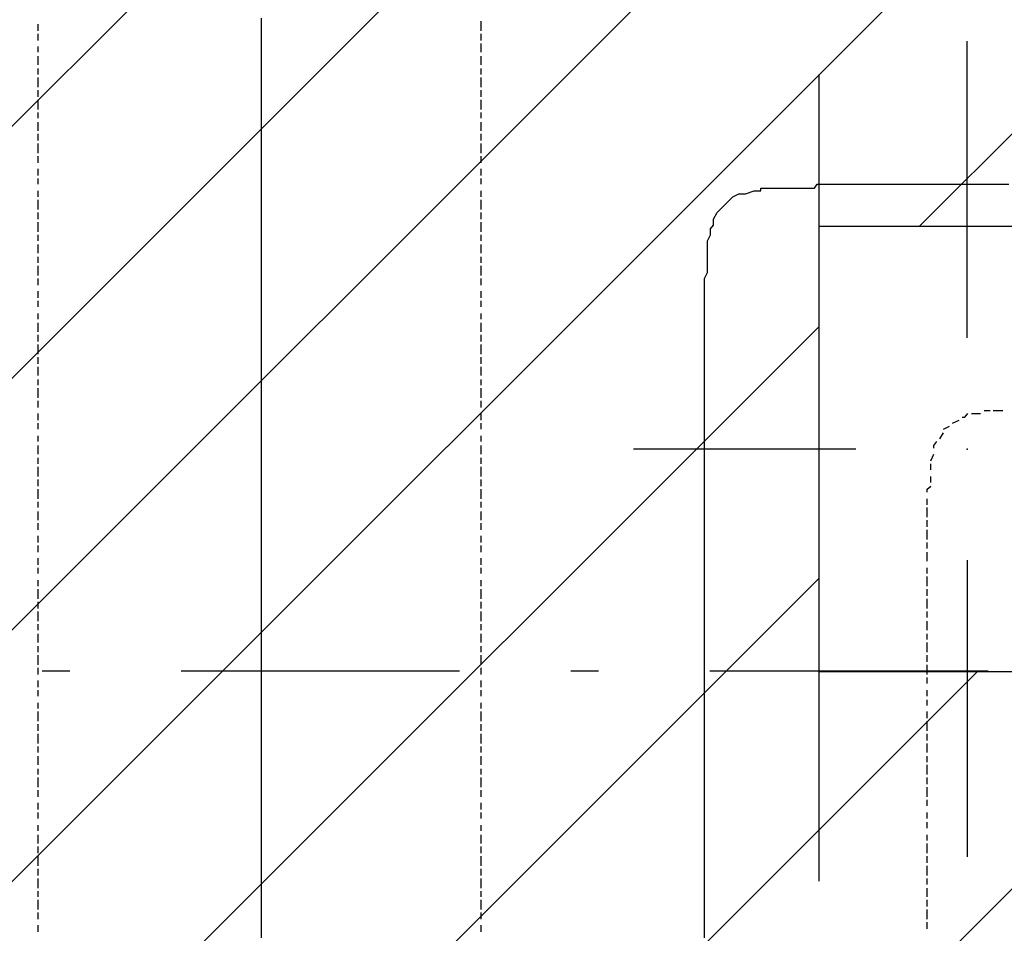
# Model space of a CAD drawing. Extents: x 997 to 109698, y 921 to 94021.
# Tile 212 of 256: x 28021 to 29348, y 18683 to 19915. Entities that reach past the tile are written whole.
import ezdxf

# ---------------------------------------------------------------- set-up
doc = ezdxf.new("R2010")
doc.units = 0
doc.header["$MEASUREMENT"] = 0
for name, color, linetype in [('12', 7, 'CONTINUOUS'), ('28', 7, 'CONTINUOUS'), ('40', 7, 'CONTINUOUS')]:
    doc.layers.add(name, color=color, linetype=linetype)

msp = doc.modelspace()

# ---------------------------------------------------------------- linework, layer by layer
at = {"layer": '12', "color": 5}
for p, q in [((28045.601607, 19899.953237), (28045.601607, 19908.953237)), ((28642.601607, 19899.953237), (28642.601607, 19912.953237)), ((28045.601607, 19886.953237), (28045.601607, 19895.953237)), ((28642.601607, 19886.953237), (28642.601607, 19895.953237)), ((28045.601607, 19870.953237), (28045.601607, 19878.953237)), ((28642.601607, 19870.953237), (28642.601607, 19882.953237)), ((28045.601607, 19853.953237), (28045.601607, 19865.953237)), ((28642.601607, 19861.953237), (28642.601607, 19865.953237)), ((28642.601607, 19853.953237), (28642.601607, 19861.953237)), ((28045.601607, 19840.953237), (28045.601607, 19848.953237)), ((28642.601607, 19840.953237), (28642.601607, 19848.953237)), ((28045.601607, 19823.953237), (28045.601607, 19836.953237)), ((28642.601607, 19823.953237), (28642.601607, 19836.953237)), ((28045.601607, 19810.953237), (28045.601607, 19819.953237)), ((28642.601607, 19810.953237), (28642.601607, 19819.953237)), ((28045.601607, 19793.953237), (28045.601607, 19806.953237)), ((28642.601607, 19793.953237), (28642.601607, 19806.953237)), ((28045.601607, 19781.953237), (28045.601607, 19789.953237)), ((28642.601607, 19781.953237), (28642.601607, 19789.953237)), ((28045.601607, 19764.953237), (28045.601607, 19776.953237)), ((28642.601607, 19764.953237), (28642.601607, 19776.953237)), ((28045.601607, 19751.953237), (28045.601607, 19760.953237)), ((28642.601607, 19751.953237), (28642.601607, 19760.953237)), ((28045.601607, 19734.953237), (28045.601607, 19747.953237)), ((28642.601607, 19734.953237), (28642.601607, 19747.953237)), ((28045.601607, 19721.953237), (28045.601607, 19730.953237)), ((28642.601607, 19721.953237), (28642.601607, 19730.953237)), ((28045.601607, 19704.953237), (28045.601607, 19713.953237)), ((28642.601607, 19704.953237), (28642.601607, 19713.953237)), ((28045.601607, 19692.953237), (28045.601607, 19700.953237)), ((28642.601607, 19692.953237), (28642.601607, 19700.953237)), ((28045.601607, 19675.953237), (28045.601607, 19683.953237)), ((28642.601607, 19675.953237), (28642.601607, 19683.953237)), ((28045.601607, 19658.953237), (28045.601607, 19671.953237)), ((28642.601607, 19658.953237), (28642.601607, 19671.953237)), ((28045.601607, 19645.953237), (28045.601607, 19654.953237)), ((28642.601607, 19645.953237), (28642.601607, 19654.953237)), ((28045.601607, 19628.953237), (28045.601607, 19641.953237)), ((28642.601607, 19628.953237), (28642.601607, 19641.953237)), ((28045.601607, 19616.953237), (28045.601607, 19624.953237)), ((28642.601607, 19616.953237), (28642.601607, 19624.953237)), ((28045.601607, 19599.953237), (28045.601607, 19611.953237)), ((28642.601607, 19599.953237), (28642.601607, 19611.953237)), ((28045.601607, 19586.953237), (28045.601607, 19594.953237)), ((28642.601607, 19586.953237), (28642.601607, 19594.953237)), ((28045.601607, 19569.953237), (28045.601607, 19582.953237)), ((28642.601607, 19569.953237), (28642.601607, 19582.953237)), ((28045.601607, 19556.953237), (28045.601607, 19565.953237)), ((28642.601607, 19556.953237), (28642.601607, 19565.953237)), ((28045.601607, 19539.953237), (28045.601607, 19548.953237)), ((28642.601607, 19539.953237), (28642.601607, 19548.953237)), ((28045.601607, 19527.953237), (28045.601607, 19535.953237)), ((28642.601607, 19527.953237), (28642.601607, 19535.953237)), ((28045.601607, 19510.953237), (28045.601607, 19518.953237)), ((28642.601607, 19510.953237), (28642.601607, 19518.953237)), ((28045.601607, 19493.953237), (28045.601607, 19505.953237)), ((28642.601607, 19493.953237), (28642.601607, 19505.953237)), ((28045.601607, 19480.953237), (28045.601607, 19489.953237)), ((28642.601607, 19480.953237), (28642.601607, 19489.953237)), ((28045.601607, 19463.953237), (28045.601607, 19476.953237)), ((28642.601607, 19463.953237), (28642.601607, 19476.953237)), ((28045.601607, 19450.953237), (28045.601607, 19459.953237)), ((28642.601607, 19450.953237), (28642.601607, 19459.953237)), ((28045.601607, 19434.953237), (28045.601607, 19446.953237)), ((28642.601607, 19434.953237), (28642.601607, 19446.953237)), ((28045.601607, 19421.953237), (28045.601607, 19429.953237)), ((28642.601607, 19421.953237), (28642.601607, 19429.953237)), ((28045.601607, 19404.953237), (28045.601607, 19417.953237)), ((28642.601607, 19404.953237), (28642.601607, 19417.953237)), ((28045.601607, 19391.953237), (28045.601607, 19400.953237)), ((28642.601607, 19391.953237), (28642.601607, 19400.953237)), ((29320.601607, 19387.953237), (29328.601607, 19387.953237)), ((29332.601607, 19387.953237), (29345.601607, 19387.953237)), ((28045.601607, 19374.953237), (28045.601607, 19383.953237)), ((28642.601607, 19374.953237), (28642.601607, 19383.953237)), ((29277.601607, 19370.953237), (29286.601607, 19374.953237)), ((29303.601607, 19383.953237), (29315.601607, 19383.953237)), ((28045.601607, 19362.953237), (28045.601607, 19370.953237)), ((28642.601607, 19362.953237), (28642.601607, 19370.953237)), ((29265.601607, 19362.953237), (29273.601607, 19366.953237)), ((28045.601607, 19345.953237), (28045.601607, 19353.953237)), ((28642.601607, 19345.953237), (28642.601607, 19353.953237)), ((29260.601607, 19349.953237), (29265.601607, 19357.953237)), ((28045.601607, 19328.953237), (28045.601607, 19340.953237)), ((28642.601607, 19328.953237), (28642.601607, 19340.953237)), ((28045.601607, 19315.953237), (28045.601607, 19323.953237)), ((28642.601607, 19315.953237), (28642.601607, 19323.953237)), ((29248.601607, 19319.953237), (29252.601607, 19328.953237)), ((28045.601607, 19298.953237), (28045.601607, 19311.953237)), ((28642.601607, 19298.953237), (28642.601607, 19311.953237)), ((29248.601607, 19307.953237), (29248.601607, 19315.953237)), ((28045.601607, 19285.953237), (28045.601607, 19294.953237)), ((28642.601607, 19285.953237), (28642.601607, 19294.953237)), ((29248.601607, 19290.953237), (29248.601607, 19298.953237)), ((28045.601607, 19268.953237), (28045.601607, 19281.953237)), ((28642.601607, 19268.953237), (28642.601607, 19281.953237)), ((29243.601607, 19260.953237), (29243.601607, 19268.953237)), ((28045.601607, 19256.953237), (28045.601607, 19264.953237)), ((28642.601607, 19256.953237), (28642.601607, 19264.953237)), ((29243.601607, 19243.953237), (29243.601607, 19256.953237)), ((28045.601607, 19239.953237), (28045.601607, 19251.953237)), ((28642.601607, 19239.953237), (28642.601607, 19251.953237)), ((28045.601607, 19226.953237), (28045.601607, 19235.953237)), ((28642.601607, 19226.953237), (28642.601607, 19235.953237)), ((29243.601607, 19230.953237), (29243.601607, 19239.953237)), ((28045.601607, 19209.953237), (28045.601607, 19218.953237)), ((28642.601607, 19209.953237), (28642.601607, 19218.953237)), ((29243.601607, 19213.953237), (29243.601607, 19226.953237)), ((28045.601607, 19196.953237), (28045.601607, 19205.953237)), ((28642.601607, 19196.953237), (28642.601607, 19205.953237)), ((29243.601607, 19201.953237), (29243.601607, 19209.953237)), ((28045.601607, 19179.953237), (28045.601607, 19188.953237)), ((28642.601607, 19179.953237), (28642.601607, 19188.953237)), ((29243.601607, 19188.953237), (29243.601607, 19196.953237)), ((29243.601607, 19184.953237), (29243.601607, 19188.953237)), ((28045.601607, 19167.953237), (28045.601607, 19175.953237)), ((28642.601607, 19167.953237), (28642.601607, 19175.953237)), ((29243.601607, 19167.953237), (29243.601607, 19175.953237)), ((29243.601607, 19150.953237), (29243.601607, 19163.953237)), ((28045.601607, 19150.953237), (28045.601607, 19158.953237)), ((28642.601607, 19150.953237), (28642.601607, 19158.953237)), ((28045.601607, 19133.953237), (28045.601607, 19146.953237)), ((28642.601607, 19133.953237), (28642.601607, 19146.953237)), ((29243.601607, 19137.953237), (29243.601607, 19146.953237)), ((28045.601607, 19120.953237), (28045.601607, 19129.953237)), ((28642.601607, 19120.953237), (28642.601607, 19129.953237)), ((29243.601607, 19120.953237), (29243.601607, 19133.953237)), ((28045.601607, 19103.953237), (28045.601607, 19116.953237)), ((28642.601607, 19103.953237), (28642.601607, 19116.953237)), ((29243.601607, 19108.953237), (29243.601607, 19116.953237)), ((28045.601607, 19091.953237), (28045.601607, 19099.953237)), ((28642.601607, 19091.953237), (28642.601607, 19099.953237)), ((29243.601607, 19091.953237), (29243.601607, 19103.953237)), ((28045.601607, 19074.953237), (28045.601607, 19086.953237)), ((28642.601607, 19074.953237), (28642.601607, 19086.953237)), ((29243.601607, 19078.953237), (29243.601607, 19086.953237)), ((28045.601607, 19061.953237), (28045.601607, 19069.953237)), ((28642.601607, 19061.953237), (28642.601607, 19069.953237)), ((29243.601607, 19061.953237), (29243.601607, 19074.953237)), ((28045.601607, 19044.953237), (28045.601607, 19057.953237)), ((28642.601607, 19044.953237), (28642.601607, 19057.953237)), ((29243.601607, 19048.953237), (29243.601607, 19057.953237)), ((29243.601607, 19031.953237), (29243.601607, 19044.953237)), ((28045.601607, 19031.953237), (28045.601607, 19040.953237)), ((28642.601607, 19031.953237), (28642.601607, 19040.953237)), ((28045.601607, 19014.953237), (28045.601607, 19023.953237)), ((28642.601607, 19014.953237), (28642.601607, 19023.953237)), ((29243.601607, 19019.953237), (29243.601607, 19027.953237)), ((28045.601607, 19002.953237), (28045.601607, 19010.953237)), ((28642.601607, 19002.953237), (28642.601607, 19010.953237)), ((29243.601607, 19002.953237), (29243.601607, 19010.953237)), ((28045.601607, 18985.953237), (28045.601607, 18993.953237)), ((28642.601607, 18985.953237), (28642.601607, 18993.953237)), ((29243.601607, 18989.953237), (29243.601607, 18997.953237)), ((28045.601607, 18968.953237), (28045.601607, 18981.953237)), ((28642.601607, 18968.953237), (28642.601607, 18981.953237)), ((29243.601607, 18972.953237), (29243.601607, 18981.953237)), ((28045.601607, 18955.953237), (28045.601607, 18964.953237)), ((28642.601607, 18955.953237), (28642.601607, 18964.953237)), ((29243.601607, 18955.953237), (29243.601607, 18968.953237)), ((28045.601607, 18938.953237), (28045.601607, 18951.953237)), ((28642.601607, 18938.953237), (28642.601607, 18951.953237)), ((29243.601607, 18942.953237), (29243.601607, 18951.953237)), ((29243.601607, 18926.953237), (29243.601607, 18938.953237)), ((28045.601607, 18926.953237), (28045.601607, 18934.953237)), ((28642.601607, 18926.953237), (28642.601607, 18934.953237)), ((28045.601607, 18909.953237), (28045.601607, 18921.953237)), ((28642.601607, 18909.953237), (28642.601607, 18921.953237)), ((29243.601607, 18913.953237), (29243.601607, 18921.953237)), ((29243.601607, 18896.953237), (29243.601607, 18909.953237)), ((28045.601607, 18896.953237), (28045.601607, 18904.953237)), ((28642.601607, 18896.953237), (28642.601607, 18904.953237)), ((28045.601607, 18879.953237), (28045.601607, 18892.953237)), ((28642.601607, 18879.953237), (28642.601607, 18892.953237)), ((29243.601607, 18883.953237), (29243.601607, 18892.953237)), ((28045.601607, 18866.953237), (28045.601607, 18875.953237)), ((28642.601607, 18866.953237), (28642.601607, 18875.953237)), ((29243.601607, 18866.953237), (29243.601607, 18879.953237)), ((28045.601607, 18849.953237), (28045.601607, 18858.953237)), ((28642.601607, 18849.953237), (28642.601607, 18858.953237)), ((29243.601607, 18854.953237), (29243.601607, 18862.953237)), ((28045.601607, 18837.953237), (28045.601607, 18845.953237)), ((28642.601607, 18837.953237), (28642.601607, 18845.953237)), ((29243.601607, 18837.953237), (29243.601607, 18845.953237)), ((29243.601607, 18824.953237), (29243.601607, 18832.953237)), ((28045.601607, 18820.953237), (28045.601607, 18828.953237)), ((28642.601607, 18820.953237), (28642.601607, 18828.953237)), ((28045.601607, 18803.953237), (28045.601607, 18815.953237)), ((28642.601607, 18803.953237), (28642.601607, 18815.953237)), ((29243.601607, 18807.953237), (29243.601607, 18815.953237)), ((29243.601607, 18790.953237), (29243.601607, 18803.953237)), ((28045.601607, 18790.953237), (28045.601607, 18799.953237)), ((28642.601607, 18790.953237), (28642.601607, 18799.953237)), ((28045.601607, 18773.953237), (28045.601607, 18786.953237)), ((28642.601607, 18773.953237), (28642.601607, 18786.953237)), ((29243.601607, 18777.953237), (29243.601607, 18786.953237)), ((28045.601607, 18760.953237), (28045.601607, 18769.953237)), ((28642.601607, 18760.953237), (28642.601607, 18769.953237)), ((29243.601607, 18760.953237), (29243.601607, 18773.953237)), ((28045.601607, 18743.953237), (28045.601607, 18756.953237)), ((28642.601607, 18743.953237), (28642.601607, 18756.953237)), ((29243.601607, 18748.953237), (29243.601607, 18756.953237)), ((28045.601607, 18731.953237), (28045.601607, 18739.953237)), ((28642.601607, 18731.953237), (28642.601607, 18739.953237)), ((29243.601607, 18731.953237), (29243.601607, 18743.953237)), ((28045.601607, 18714.953237), (28045.601607, 18727.953237)), ((28642.601607, 18714.953237), (28642.601607, 18727.953237)), ((29243.601607, 18718.953237), (29243.601607, 18727.953237)), ((28045.601607, 18701.953237), (28045.601607, 18710.953237)), ((28642.601607, 18701.953237), (28642.601607, 18710.953237)), ((29243.601607, 18701.953237), (29243.601607, 18714.953237)), ((29243.601607, 18688.953237), (29243.601607, 18697.953237)), ((28045.601607, 18684.953237), (28045.601607, 18693.953237)), ((28642.601607, 18684.953237), (28642.601607, 18693.953237))]:
    msp.add_line(p, q, dxfattribs=at)
at = {"layer": '12', "color": 1}
for p, q in [((28346.601607, 19903.953237), (28346.601607, 19916.953237)), ((28346.601607, 19895.953237), (28346.601607, 19903.953237)), ((28346.601607, 19886.953237), (28346.601607, 19895.953237)), ((28346.601607, 19874.953237), (28346.601607, 19886.953237)), ((28346.601607, 19865.953237), (28346.601607, 19874.953237)), ((28346.601607, 19853.953237), (28346.601607, 19865.953237)), ((28346.601607, 19844.953237), (28346.601607, 19853.953237)), ((28346.601607, 19836.953237), (28346.601607, 19844.953237)), ((28346.601607, 19823.953237), (28346.601607, 19836.953237)), ((28346.601607, 19814.953237), (28346.601607, 19823.953237)), ((28346.601607, 19806.953237), (28346.601607, 19814.953237)), ((28346.601607, 19793.953237), (28346.601607, 19806.953237)), ((28346.601607, 19785.953237), (28346.601607, 19793.953237)), ((28346.601607, 19776.953237), (28346.601607, 19785.953237)), ((28346.601607, 19764.953237), (28346.601607, 19776.953237)), ((28346.601607, 19755.953237), (28346.601607, 19764.953237)), ((28346.601607, 19747.953237), (28346.601607, 19755.953237)), ((28346.601607, 19734.953237), (28346.601607, 19747.953237)), ((28346.601607, 19726.953237), (28346.601607, 19734.953237)), ((28346.601607, 19713.953237), (28346.601607, 19726.953237)), ((28346.601607, 19704.953237), (28346.601607, 19713.953237)), ((28346.601607, 19696.953237), (28346.601607, 19704.953237)), ((28346.601607, 19683.953237), (28346.601607, 19696.953237)), ((29099.601607, 19692.953237), (29108.601607, 19692.953237)), ((29108.601607, 19692.953237), (29121.601607, 19692.953237)), ((29121.601607, 19692.953237), (29129.601607, 19692.953237)), ((29129.601607, 19692.953237), (29137.601607, 19692.953237)), ((29137.601607, 19692.953237), (29146.601607, 19692.953237)), ((29146.601607, 19692.953237), (29154.601607, 19692.953237)), ((29154.601607, 19692.953237), (29163.601607, 19692.953237)), ((29163.601607, 19692.953237), (29176.601607, 19692.953237)), ((29176.601607, 19692.953237), (29184.601607, 19692.953237)), ((29184.601607, 19692.953237), (29193.601607, 19692.953237)), ((29193.601607, 19692.953237), (29205.601607, 19692.953237)), ((29205.601607, 19692.953237), (29214.601607, 19692.953237)), ((29214.601607, 19692.953237), (29222.601607, 19692.953237)), ((29222.601607, 19692.953237), (29235.601607, 19692.953237)), ((29235.601607, 19692.953237), (29243.601607, 19692.953237)), ((29243.601607, 19692.953237), (29256.601607, 19692.953237)), ((29256.601607, 19692.953237), (29265.601607, 19692.953237)), ((29265.601607, 19692.953237), (29273.601607, 19692.953237)), ((29273.601607, 19692.953237), (29286.601607, 19692.953237)), ((29286.601607, 19692.953237), (29294.601607, 19692.953237)), ((29294.601607, 19692.953237), (29303.601607, 19692.953237)), ((29303.601607, 19692.953237), (29315.601607, 19692.953237)), ((29315.601607, 19692.953237), (29324.601607, 19692.953237)), ((29324.601607, 19692.953237), (29332.601607, 19692.953237)), ((29332.601607, 19692.953237), (29345.601607, 19692.953237)), ((29345.601607, 19692.953237), (29353.601607, 19692.953237)), ((28346.601607, 19675.953237), (28346.601607, 19683.953237)), ((28981.601607, 19675.953237), (28989.601607, 19679.953237)), ((28989.601607, 19679.953237), (28998.601607, 19679.953237)), ((28998.601607, 19679.953237), (29010.601607, 19683.953237)), ((29010.601607, 19683.953237), (29019.601607, 19683.953237)), ((29027.601607, 19687.953237), (29040.601607, 19687.953237)), ((29040.601607, 19687.953237), (29049.601607, 19687.953237)), ((29049.601607, 19687.953237), (29057.601607, 19687.953237)), ((29057.601607, 19687.953237), (29070.601607, 19687.953237)), ((29070.601607, 19687.953237), (29078.601607, 19687.953237)), ((29078.601607, 19687.953237), (29091.601607, 19687.953237)), ((28346.601607, 19666.953237), (28346.601607, 19675.953237)), ((28346.601607, 19654.953237), (28346.601607, 19666.953237)), ((28968.601607, 19662.953237), (28972.601607, 19666.953237)), ((28346.601607, 19645.953237), (28346.601607, 19654.953237)), ((28955.601607, 19645.953237), (28960.601607, 19654.953237)), ((28346.601607, 19637.953237), (28346.601607, 19645.953237)), ((28346.601607, 19624.953237), (28346.601607, 19637.953237)), ((28951.601607, 19624.953237), (28951.601607, 19632.953237)), ((28346.601607, 19616.953237), (28346.601607, 19624.953237)), ((28346.601607, 19603.953237), (28346.601607, 19616.953237)), ((28947.601607, 19616.953237), (28951.601607, 19624.953237)), ((28947.601607, 19603.953237), (28947.601607, 19616.953237)), ((28346.601607, 19594.953237), (28346.601607, 19603.953237)), ((28947.601607, 19594.953237), (28947.601607, 19603.953237)), ((28346.601607, 19586.953237), (28346.601607, 19594.953237)), ((28346.601607, 19573.953237), (28346.601607, 19586.953237)), ((28947.601607, 19586.953237), (28947.601607, 19594.953237)), ((28947.601607, 19573.953237), (28947.601607, 19586.953237)), ((28346.601607, 19565.953237), (28346.601607, 19573.953237)), ((28943.601607, 19565.953237), (28947.601607, 19573.953237)), ((28346.601607, 19556.953237), (28346.601607, 19565.953237)), ((28943.601607, 19556.953237), (28943.601607, 19565.953237)), ((28346.601607, 19544.953237), (28346.601607, 19556.953237)), ((28943.601607, 19544.953237), (28943.601607, 19556.953237)), ((28346.601607, 19535.953237), (28346.601607, 19544.953237)), ((28346.601607, 19527.953237), (28346.601607, 19535.953237)), ((28943.601607, 19535.953237), (28943.601607, 19544.953237)), ((28943.601607, 19527.953237), (28943.601607, 19535.953237)), ((28346.601607, 19514.953237), (28346.601607, 19527.953237)), ((28943.601607, 19514.953237), (28943.601607, 19527.953237)), ((28346.601607, 19505.953237), (28346.601607, 19514.953237)), ((28943.601607, 19505.953237), (28943.601607, 19514.953237)), ((28346.601607, 19493.953237), (28346.601607, 19505.953237)), ((28346.601607, 19484.953237), (28346.601607, 19493.953237)), ((28943.601607, 19493.953237), (28943.601607, 19505.953237)), ((28943.601607, 19489.953237), (28943.601607, 19493.953237)), ((28346.601607, 19476.953237), (28346.601607, 19484.953237)), ((28943.601607, 19484.953237), (28943.601607, 19489.953237)), ((28943.601607, 19476.953237), (28943.601607, 19484.953237)), ((28346.601607, 19463.953237), (28346.601607, 19476.953237)), ((28943.601607, 19463.953237), (28943.601607, 19476.953237)), ((28346.601607, 19455.953237), (28346.601607, 19463.953237)), ((28346.601607, 19446.953237), (28346.601607, 19455.953237)), ((28943.601607, 19455.953237), (28943.601607, 19463.953237)), ((28943.601607, 19446.953237), (28943.601607, 19455.953237)), ((28346.601607, 19434.953237), (28346.601607, 19446.953237)), ((28943.601607, 19434.953237), (28943.601607, 19446.953237)), ((28346.601607, 19425.953237), (28346.601607, 19434.953237)), ((28943.601607, 19425.953237), (28943.601607, 19434.953237)), ((28346.601607, 19417.953237), (28346.601607, 19425.953237)), ((28346.601607, 19404.953237), (28346.601607, 19417.953237)), ((28943.601607, 19412.953237), (28943.601607, 19425.953237)), ((28346.601607, 19395.953237), (28346.601607, 19404.953237)), ((28943.601607, 19404.953237), (28943.601607, 19412.953237)), ((28943.601607, 19395.953237), (28943.601607, 19404.953237)), ((28346.601607, 19383.953237), (28346.601607, 19395.953237)), ((28943.601607, 19383.953237), (28943.601607, 19395.953237)), ((28346.601607, 19374.953237), (28346.601607, 19383.953237)), ((28346.601607, 19366.953237), (28346.601607, 19374.953237)), ((28943.601607, 19374.953237), (28943.601607, 19383.953237)), ((28943.601607, 19366.953237), (28943.601607, 19374.953237)), ((28346.601607, 19353.953237), (28346.601607, 19366.953237)), ((28943.601607, 19353.953237), (28943.601607, 19366.953237)), ((28346.601607, 19345.953237), (28346.601607, 19353.953237)), ((28943.601607, 19345.953237), (28943.601607, 19353.953237)), ((28346.601607, 19336.953237), (28346.601607, 19345.953237)), ((28346.601607, 19323.953237), (28346.601607, 19336.953237)), ((28943.601607, 19336.953237), (28943.601607, 19345.953237)), ((28943.601607, 19323.953237), (28943.601607, 19336.953237)), ((28346.601607, 19315.953237), (28346.601607, 19323.953237)), ((28943.601607, 19315.953237), (28943.601607, 19323.953237)), ((28346.601607, 19307.953237), (28346.601607, 19315.953237)), ((28346.601607, 19294.953237), (28346.601607, 19307.953237)), ((28943.601607, 19307.953237), (28943.601607, 19315.953237)), ((28943.601607, 19294.953237), (28943.601607, 19307.953237)), ((28346.601607, 19285.953237), (28346.601607, 19294.953237)), ((28943.601607, 19285.953237), (28943.601607, 19294.953237)), ((28346.601607, 19273.953237), (28346.601607, 19285.953237)), ((28943.601607, 19273.953237), (28943.601607, 19285.953237)), ((28346.601607, 19264.953237), (28346.601607, 19273.953237)), ((28943.601607, 19264.953237), (28943.601607, 19273.953237)), ((28346.601607, 19256.953237), (28346.601607, 19264.953237)), ((28346.601607, 19243.953237), (28346.601607, 19256.953237)), ((28943.601607, 19256.953237), (28943.601607, 19264.953237)), ((28943.601607, 19243.953237), (28943.601607, 19256.953237)), ((28346.601607, 19235.953237), (28346.601607, 19243.953237)), ((28943.601607, 19235.953237), (28943.601607, 19243.953237)), ((28346.601607, 19226.953237), (28346.601607, 19235.953237)), ((28943.601607, 19226.953237), (28943.601607, 19235.953237)), ((28346.601607, 19213.953237), (28346.601607, 19226.953237)), ((28943.601607, 19213.953237), (28943.601607, 19226.953237)), ((28346.601607, 19205.953237), (28346.601607, 19213.953237)), ((28346.601607, 19196.953237), (28346.601607, 19205.953237)), ((28943.601607, 19205.953237), (28943.601607, 19213.953237)), ((28943.601607, 19196.953237), (28943.601607, 19205.953237)), ((28346.601607, 19184.953237), (28346.601607, 19196.953237)), ((28943.601607, 19184.953237), (28943.601607, 19196.953237)), ((28346.601607, 19175.953237), (28346.601607, 19184.953237)), ((28346.601607, 19167.953237), (28346.601607, 19175.953237)), ((28943.601607, 19175.953237), (28943.601607, 19184.953237)), ((28943.601607, 19163.953237), (28943.601607, 19175.953237)), ((28346.601607, 19154.953237), (28346.601607, 19167.953237)), ((28943.601607, 19154.953237), (28943.601607, 19163.953237)), ((28346.601607, 19146.953237), (28346.601607, 19154.953237)), ((28943.601607, 19146.953237), (28943.601607, 19154.953237)), ((28346.601607, 19133.953237), (28346.601607, 19146.953237)), ((28943.601607, 19133.953237), (28943.601607, 19146.953237)), ((28346.601607, 19125.953237), (28346.601607, 19133.953237)), ((28346.601607, 19116.953237), (28346.601607, 19125.953237)), ((28943.601607, 19125.953237), (28943.601607, 19133.953237)), ((28943.601607, 19116.953237), (28943.601607, 19125.953237)), ((28346.601607, 19103.953237), (28346.601607, 19116.953237)), ((28943.601607, 19103.953237), (28943.601607, 19116.953237)), ((28346.601607, 19095.953237), (28346.601607, 19103.953237)), ((28346.601607, 19086.953237), (28346.601607, 19095.953237)), ((28943.601607, 19095.953237), (28943.601607, 19103.953237)), ((28943.601607, 19086.953237), (28943.601607, 19095.953237)), ((28346.601607, 19074.953237), (28346.601607, 19086.953237)), ((28943.601607, 19074.953237), (28943.601607, 19086.953237)), ((28346.601607, 19065.953237), (28346.601607, 19074.953237)), ((28943.601607, 19065.953237), (28943.601607, 19074.953237)), ((28346.601607, 19057.953237), (28346.601607, 19065.953237)), ((28346.601607, 19044.953237), (28346.601607, 19057.953237)), ((28943.601607, 19053.953237), (28943.601607, 19065.953237)), ((28346.601607, 19036.953237), (28346.601607, 19044.953237)), ((28943.601607, 19044.953237), (28943.601607, 19053.953237)), ((28943.601607, 19036.953237), (28943.601607, 19044.953237)), ((28346.601607, 19023.953237), (28346.601607, 19036.953237)), ((28943.601607, 19023.953237), (28943.601607, 19036.953237)), ((28346.601607, 19014.953237), (28346.601607, 19023.953237)), ((28943.601607, 19014.953237), (28943.601607, 19023.953237)), ((28346.601607, 19006.953237), (28346.601607, 19014.953237)), ((28346.601607, 18993.953237), (28346.601607, 19006.953237)), ((28943.601607, 19006.953237), (28943.601607, 19014.953237)), ((28943.601607, 18993.953237), (28943.601607, 19006.953237)), ((28346.601607, 18985.953237), (28346.601607, 18993.953237)), ((28943.601607, 18985.953237), (28943.601607, 18993.953237)), ((28346.601607, 18976.953237), (28346.601607, 18985.953237)), ((28346.601607, 18964.953237), (28346.601607, 18976.953237)), ((28943.601607, 18976.953237), (28943.601607, 18985.953237)), ((28943.601607, 18964.953237), (28943.601607, 18976.953237)), ((28346.601607, 18955.953237), (28346.601607, 18964.953237)), ((28943.601607, 18955.953237), (28943.601607, 18964.953237)), ((28346.601607, 18947.953237), (28346.601607, 18955.953237)), ((28943.601607, 18942.953237), (28943.601607, 18955.953237)), ((28346.601607, 18934.953237), (28346.601607, 18947.953237)), ((28943.601607, 18934.953237), (28943.601607, 18942.953237)), ((28346.601607, 18926.953237), (28346.601607, 18934.953237)), ((28346.601607, 18913.953237), (28346.601607, 18926.953237)), ((28943.601607, 18926.953237), (28943.601607, 18934.953237)), ((28943.601607, 18913.953237), (28943.601607, 18926.953237)), ((28346.601607, 18904.953237), (28346.601607, 18913.953237)), ((28943.601607, 18904.953237), (28943.601607, 18913.953237)), ((28346.601607, 18896.953237), (28346.601607, 18904.953237)), ((28346.601607, 18883.953237), (28346.601607, 18896.953237)), ((28943.601607, 18896.953237), (28943.601607, 18904.953237)), ((28943.601607, 18883.953237), (28943.601607, 18896.953237)), ((28346.601607, 18875.953237), (28346.601607, 18883.953237)), ((28943.601607, 18875.953237), (28943.601607, 18883.953237)), ((28346.601607, 18866.953237), (28346.601607, 18875.953237)), ((28943.601607, 18866.953237), (28943.601607, 18875.953237)), ((28346.601607, 18854.953237), (28346.601607, 18866.953237)), ((28943.601607, 18854.953237), (28943.601607, 18866.953237)), ((28346.601607, 18845.953237), (28346.601607, 18854.953237)), ((28346.601607, 18837.953237), (28346.601607, 18845.953237)), ((28943.601607, 18845.953237), (28943.601607, 18854.953237)), ((28943.601607, 18832.953237), (28943.601607, 18845.953237)), ((28346.601607, 18824.953237), (28346.601607, 18837.953237)), ((28943.601607, 18824.953237), (28943.601607, 18832.953237)), ((28346.601607, 18815.953237), (28346.601607, 18824.953237)), ((28943.601607, 18815.953237), (28943.601607, 18824.953237)), ((28346.601607, 18803.953237), (28346.601607, 18815.953237)), ((28346.601607, 18794.953237), (28346.601607, 18803.953237)), ((28943.601607, 18803.953237), (28943.601607, 18815.953237)), ((28943.601607, 18794.953237), (28943.601607, 18803.953237)), ((28346.601607, 18786.953237), (28346.601607, 18794.953237)), ((28943.601607, 18786.953237), (28943.601607, 18794.953237)), ((28346.601607, 18773.953237), (28346.601607, 18786.953237)), ((28943.601607, 18773.953237), (28943.601607, 18786.953237)), ((28346.601607, 18765.953237), (28346.601607, 18773.953237)), ((28346.601607, 18756.953237), (28346.601607, 18765.953237)), ((28943.601607, 18765.953237), (28943.601607, 18773.953237)), ((28943.601607, 18756.953237), (28943.601607, 18765.953237)), ((28346.601607, 18743.953237), (28346.601607, 18756.953237)), ((28943.601607, 18743.953237), (28943.601607, 18756.953237)), ((28346.601607, 18735.953237), (28346.601607, 18743.953237)), ((28943.601607, 18735.953237), (28943.601607, 18743.953237)), ((28346.601607, 18727.953237), (28346.601607, 18735.953237)), ((28346.601607, 18714.953237), (28346.601607, 18727.953237)), ((28943.601607, 18727.953237), (28943.601607, 18735.953237)), ((28943.601607, 18714.953237), (28943.601607, 18727.953237)), ((28346.601607, 18705.953237), (28346.601607, 18714.953237)), ((28943.601607, 18705.953237), (28943.601607, 18714.953237)), ((28346.601607, 18693.953237), (28346.601607, 18705.953237)), ((28943.601607, 18693.953237), (28943.601607, 18705.953237)), ((28346.601607, 18684.953237), (28346.601607, 18693.953237)), ((28346.601607, 18676.953237), (28346.601607, 18684.953237)), ((28943.601607, 18684.953237), (28943.601607, 18693.953237)), ((28943.601607, 18676.953237), (28943.601607, 18684.953237))]:
    msp.add_line(p, q, dxfattribs=at)
for points in [[(29091.601607, 19687.953237), (29095.601607, 19692.953237), (29099.601607, 19692.953237)], [(29019.601607, 19683.953237), (29019.601607, 19687.953237), (29027.601607, 19687.953237)], [(28972.601607, 19666.953237), (28977.601607, 19671.953237), (28981.601607, 19675.953237)], [(28960.601607, 19654.953237), (28964.601607, 19658.953237), (28968.601607, 19662.953237)], [(28951.601607, 19632.953237), (28955.601607, 19637.953237), (28955.601607, 19645.953237)]]:
    msp.add_lwpolyline(points, dxfattribs=at)
at = {"layer": '12', "color": 5}
for points in [[(29290.601607, 19378.953237), (29294.601607, 19378.953237), (29298.601607, 19383.953237)], [(29252.601607, 19336.953237), (29252.601607, 19340.953237), (29256.601607, 19345.953237)], [(29243.601607, 19277.953237), (29243.601607, 19281.953237), (29248.601607, 19285.953237)]]:
    msp.add_lwpolyline(points, dxfattribs=at)
at = {"layer": '28', "color": 2}
for p, q in [((22097.636205, 13858.563595), (29497.636205, 21258.563595)), ((22097.636205, 13519.15234), (29497.636205, 20919.15234)), ((22097.636205, 13179.741085), (29497.636205, 20579.741085)), ((22097.636205, 12840.32983), (29497.636205, 20240.32983)), ((29232.752393, 19636.034763), (29497.636205, 19900.918575)), ((22097.636205, 12500.918575), (29097.636205, 19500.918575)), ((22097.636205, 12161.50732), (29097.636205, 19161.50732)), ((22097.636205, 11822.096065), (29311.574903, 19036.034763)), ((22097.636205, 11482.68481), (29497.636205, 18882.68481))]:
    msp.add_line(p, q, dxfattribs=at)
at = {"layer": '28', "color": 4, "linetype": 'Continuous'}
for p, q in [((28050.851607, 19036.953237), (28088.351607, 19036.953237)), ((28763.351607, 19036.953237), (28800.851607, 19036.953237))]:
    msp.add_line(p, q, dxfattribs=at)
at = {"layer": '28', "color": 4}
for p, q in [((28238.351607, 19036.953237), (28613.351607, 19036.953237)), ((28950.851607, 19036.953237), (29325.851607, 19036.953237))]:
    msp.add_line(p, q, dxfattribs=at)
at = {"layer": '40', "color": 8, "linetype": 'Continuous'}
for p, q in [((29297.636205, 19486.034763), (29297.636205, 19886.034763)), ((29097.636205, 19840.954237), (29097.636205, 19465.954237)), ((29097.636205, 19636.034763), (29097.636205, 19036.034763)), ((29497.636205, 19636.034763), (29097.636205, 19636.034763)), ((29097.636205, 19372.204237), (29097.636205, 19334.704237)), ((29147.636205, 19336.034763), (28847.636205, 19336.034763)), ((29097.636205, 19259.704237), (29097.636205, 19222.204237)), ((29297.636205, 19186.034763), (29297.636205, 18786.034763)), ((29097.636205, 19128.454237), (29097.636205, 18753.454237)), ((29097.636205, 19036.034763), (29497.636205, 19036.034763))]:
    msp.add_line(p, q, dxfattribs=at)
at = {"layer": '40', "color": 8}
msp.add_point((29297.636205, 19336.034763), dxfattribs=at)

doc.saveas('drawing.dxf')
